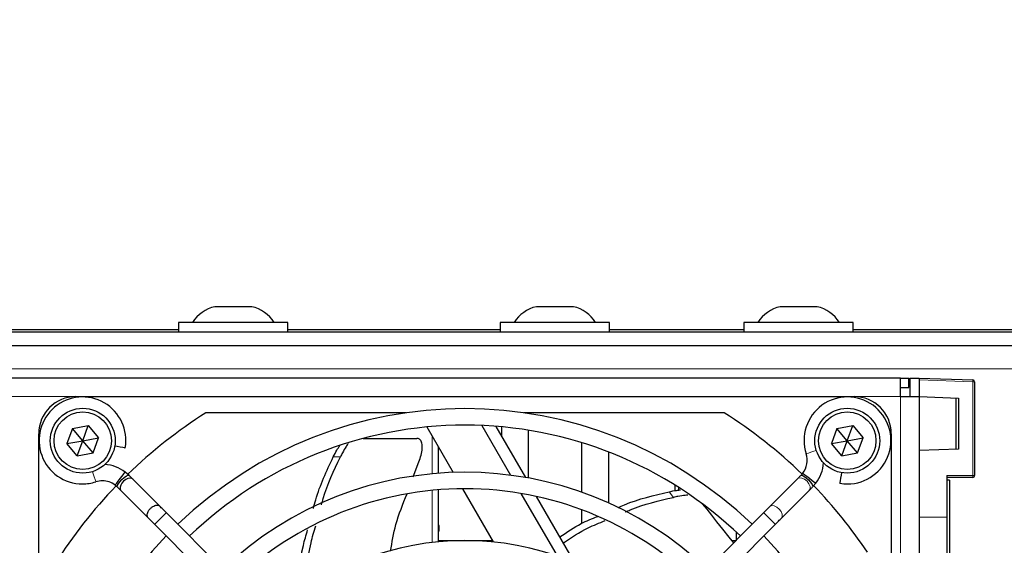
# Paper-space layout 'Blatt3' of a CAD drawing. Header units: millimetres. Extents: x 5 to 418, y 2 to 292.
# Tile 43 of 50: x 81 to 107, y 239 to 253. Entities that reach past the tile are written whole.
import ezdxf

# ---------------------------------------------------------------- set-up
doc = ezdxf.new("R2010")
doc.units = ezdxf.units.MM
doc.layers.add('SLD-0', color=7, linetype='Continuous')
doc.styles.add('SLDTEXTSTYLE1', font='TXT', dxfattribs={"width": 0.605})
doc.dimstyles.new('SLDDIMSTYLE0', dxfattribs={"dimtxt": 3.081982, "dimasz": 3.5, "dimexe": 0, "dimexo": 0.0625, "dimgap": 0.770496, "dimtad": 1, "dimdec": 1, "dimlfac": 4, "dimrnd": 1e-09, "dimzin": 12, "dimdsep": 46, "dimtxsty": 'SLDTEXTSTYLE1', "dimsah": 1, "dimcen": 0.09, "dimadec": 0, "dimazin": 3, "dimtfac": 1, "dimtofl": 0, "dimtmove": 0, "dimatfit": 3, "dimfxl": 1, "dimfrac": 2, "dimtolj": 1, "dimtzin": 12, "dimarcsym": 0})

# ---------------------------------------------------------------- blocks, each defined once
blk = doc.blocks.new('_D_13')
at = {"layer": 'SLD-0'}
for p, q in [((54.142, 241.215), (54.142, 270.265)), ((137.992, 241.215), (137.992, 270.265)), ((54.142, 269.265), (137.992, 269.265))]:
    blk.add_line(p, q, dxfattribs=at)
for points in [[(54.142, 269.265), (57.642, 268.805), (57.642, 269.725)], [(137.992, 269.265), (134.492, 269.725), (134.492, 268.805)]]:
    blk.add_solid(points, dxfattribs=at)
at = {"layer": 'SLD-0', "insert": (90.775, 273.358), "char_height": 3.175, "attachment_point": 1, "style": 'SLDTEXTSTYLE1'}
blk.add_mtext('335,4', dxfattribs=at)

psp = doc.layouts.new('Blatt3')

# ---------------------------------------------------------------- linework, layer by layer
at = {"color": 7, "linetype": 'Continuous', "lineweight": 25}
for p, q in [((87.1918, 245.2651), (86.1918, 245.2651)), ((95.8668, 245.2651), (94.8668, 245.2651)), ((102.4418, 245.2651), (101.4418, 245.2651)), ((85.2168, 244.8401), (85.2168, 244.5901)), ((88.1668, 244.8401), (85.2168, 244.8401)), ((88.1668, 244.5901), (88.1668, 244.8401)), ((93.8918, 244.8401), (93.8918, 244.5901)), ((96.8418, 244.8401), (93.8918, 244.8401)), ((96.8418, 244.5901), (96.8418, 244.8401)), ((100.4668, 244.8401), (100.4668, 244.5901)), ((103.4168, 244.8401), (100.4668, 244.8401)), ((103.4168, 244.5901), (103.4168, 244.8401)), ((55.8168, 244.5901), (136.3168, 244.5901)), ((85.2168, 244.6401), (73.4418, 244.6401)), ((93.8918, 244.6401), (88.1668, 244.6401)), ((100.4668, 244.6401), (96.8418, 244.6401)), ((109.0418, 244.6401), (103.4168, 244.6401)), ((55.8168, 244.2151), (136.3168, 244.2151)), ((104.6918, 243.3401), (56.6918, 243.3401)), ((104.6918, 242.8401), (104.6918, 243.3401)), ((104.6918, 243.3401), (104.9168, 243.3401)), ((104.9168, 243.0901), (104.9168, 243.3401)), ((104.9418, 243.3401), (105.1918, 243.3401)), ((104.9418, 243.3401), (104.9418, 242.8401)), ((105.1918, 243.3401), (106.6435, 243.2894)), ((105.1918, 243.3401), (105.1918, 242.8401)), ((104.6918, 243.0901), (104.9168, 243.0901)), ((106.6918, 243.2394), (106.6918, 240.7127)), ((82.4418, 242.8401), (103.4418, 242.8401)), ((104.6918, 242.8401), (105.1918, 242.8401)), ((105.1918, 242.8401), (106.2582, 242.8028)), ((105.1918, 242.8401), (105.1918, 219.8401)), ((106.1918, 241.425), (106.1918, 242.8051)), ((106.2582, 242.8028), (106.2582, 241.4273)), ((91.3531, 242.4026), (85.9487, 242.4026)), ((99.9349, 242.4026), (94.5305, 242.4026)), ((82.3506, 241.9839), (82.7769, 242.0596)), ((82.6293, 241.6526), (82.7769, 242.0596)), ((82.7769, 242.0596), (83.0556, 241.7283)), ((91.9128, 242.0221), (92.6207, 240.7961)), ((93.3934, 242.0621), (94.1671, 240.7219)), ((94.5788, 240.6589), (93.7822, 242.0386)), ((93.9234, 242.0266), (93.9234, 241.794)), ((102.9756, 241.9839), (103.4019, 242.0596)), ((103.2543, 241.6526), (103.4019, 242.0596)), ((103.4019, 242.0596), (103.6806, 241.7283)), ((81.4418, 223.5401), (81.4418, 241.8401)), ((82.3506, 241.9839), (82.2029, 241.5769)), ((82.6293, 241.6526), (82.3506, 241.9839)), ((82.6293, 241.6526), (83.0556, 241.7283)), ((82.908, 241.3212), (83.0556, 241.7283)), ((94.6451, 241.9355), (94.6451, 240.647)), ((102.9756, 241.9839), (102.8279, 241.5769)), ((103.2543, 241.6526), (102.9756, 241.9839)), ((103.2543, 241.6526), (103.6806, 241.7283)), ((103.533, 241.3212), (103.6806, 241.7283)), ((104.4418, 241.8401), (104.4418, 220.8401)), ((82.2029, 241.5769), (82.6293, 241.6526)), ((82.4817, 241.2455), (82.2029, 241.5769)), ((82.4817, 241.2455), (82.6293, 241.6526)), ((82.908, 241.3212), (82.6293, 241.6526)), ((90.1968, 241.7146), (91.6462, 241.7146)), ((92.2293, 240.7747), (92.2293, 241.474)), ((96.0885, 241.5999), (96.0885, 240.263)), ((102.8279, 241.5769), (103.2543, 241.6526)), ((103.1067, 241.2455), (102.8279, 241.5769)), ((103.1067, 241.2455), (103.2543, 241.6526)), ((103.533, 241.3212), (103.2543, 241.6526)), ((82.4817, 241.2455), (82.908, 241.3212)), ((96.8102, 241.3501), (96.8102, 239.9746)), ((103.1067, 241.2455), (103.533, 241.3212)), ((106.2582, 241.4273), (105.1918, 241.3901)), ((91.5462, 240.6823), (91.6923, 241.0852)), ((83.8775, 240.7186), (83.776, 240.8075)), ((102.056, 240.7757), (102.0061, 240.7186)), ((105.9418, 240.7127), (105.9418, 239.5901)), ((83.5061, 240.4543), (83.5632, 240.4043)), ((84.7082, 239.888), (83.9782, 240.6179)), ((98.6105, 240.3063), (98.6105, 240.4522)), ((101.9157, 240.6283), (101.1651, 239.8776)), ((102.3204, 240.4043), (102.4092, 240.5058)), ((106.6418, 240.6627), (105.9418, 240.6627)), ((106.0168, 240.5901), (105.9418, 240.5901)), ((106.0168, 240.5901), (106.0168, 238.5901)), ((83.6639, 240.3036), (84.3939, 239.5737)), ((92.2293, 238.9267), (92.2293, 240.3289)), ((92.8743, 240.3568), (93.7027, 238.922)), ((94.4512, 240.2298), (95.4243, 238.5443)), ((95.9061, 238.3598), (94.874, 240.1476)), ((98.698, 240.3971), (98.698, 240.3193)), ((101.4794, 239.5633), (102.23, 240.314)), ((91.9764, 232.6197), (84.8832, 239.7129)), ((101.0003, 239.7129), (93.9072, 232.6197)), ((96.0885, 239.7902), (96.0885, 239.4225)), ((84.5689, 239.3986), (91.6621, 232.3054)), ((92.2418, 239.3651), (92.2293, 239.3651)), ((92.2418, 239.2151), (92.2418, 239.3651)), ((94.2215, 232.3054), (101.3147, 239.3986)), ((105.9418, 239.5901), (105.9418, 238.3663)), ((92.2418, 239.2151), (92.2293, 239.2151)), ((100.2668, 238.9651), (100.2668, 239.1829)), ((92.2293, 238.9651), (93.1168, 238.9651)), ((93.1168, 238.9581), (93.1168, 238.9651)), ((93.1168, 238.9651), (93.6778, 238.9651)), ((100.1305, 238.9651), (100.2525, 238.9651))]:
    psp.add_line(p, q, dxfattribs=at)
at = {"color": 7, "linetype": 'Continuous', "lineweight": 18}
for p, q in [((134.8168, 243.5901), (57.3168, 243.5901)), ((106.6435, 243.2394), (105.1918, 243.2901)), ((106.6435, 240.7127), (106.6435, 243.2394)), ((106.6918, 243.2394), (106.6435, 243.2394)), ((82.4418, 242.8401), (78.9418, 242.8401)), ((104.6918, 242.8401), (103.4418, 242.8401)), ((104.6918, 219.8401), (104.6918, 242.8401)), ((92.0543, 240.7598), (92.0543, 241.7771)), ((89.5794, 241.2146), (89.3879, 241.2146)), ((105.9418, 240.7127), (106.6435, 240.7127)), ((106.6918, 240.7127), (106.6435, 240.7127)), ((92.0543, 238.9082), (92.0543, 240.3133)), ((98.5656, 240.1255), (98.4462, 240.2752)), ((105.9418, 239.5901), (105.1918, 239.5901))]:
    psp.add_line(p, q, dxfattribs=at)
at = {"color": 7, "linetype": 'Continuous', "lineweight": 25, "flags": 128}
for points in [[(83.7768, 241.4554), (83.7602, 241.4583), (83.7127, 241.4667), (83.6417, 241.4792), (83.5579, 241.494), (83.4919, 241.5056)], [(83.5061, 240.4543), (83.5164, 240.4677), (83.5456, 240.506), (83.5894, 240.5633), (83.641, 240.6309), (83.6927, 240.6985), (83.7365, 240.7558), (83.7657, 240.7941), (83.776, 240.8075), (83.776, 240.8075)], [(83.5629, 240.4046), (83.5618, 240.4059), (83.5601, 240.4358), (83.5828, 240.4849), (83.6264, 240.5456), (83.6844, 240.6087), (83.7478, 240.6647), (83.807, 240.7049), (83.8531, 240.7233), (83.8778, 240.7184)], [(102.0061, 240.7186), (101.994, 240.7066), (101.9821, 240.6947), (101.9704, 240.683), (101.9589, 240.6715), (101.9477, 240.6603), (101.9367, 240.6493), (101.9261, 240.6386), (101.9157, 240.6283)], [(102.0061, 240.7186), (102.0076, 240.72), (102.0374, 240.7218), (102.0865, 240.6991), (102.1471, 240.6556), (102.2103, 240.5976), (102.2662, 240.5342), (102.3065, 240.475), (102.325, 240.4289), (102.3204, 240.4043)], [(102.056, 240.7757), (102.0695, 240.7655), (102.1078, 240.7362), (102.165, 240.6924), (102.2326, 240.6408), (102.3002, 240.5892), (102.3575, 240.5454), (102.3958, 240.5161), (102.4092, 240.5058), (102.4092, 240.5058)], [(103.0571, 240.505), (103.06, 240.5217), (103.0684, 240.5691), (103.0809, 240.6401), (103.0957, 240.7239), (103.1073, 240.79)], [(83.9776, 240.6172), (83.95, 240.6365), (83.8957, 240.6441), (83.8458, 240.6335), (83.7885, 240.6059), (83.7316, 240.5615), (83.6844, 240.5062), (83.6532, 240.4491), (83.639, 240.3983), (83.642, 240.3415), (83.6606, 240.3071), (83.6606, 240.3071)], [(102.23, 240.314), (102.2404, 240.3243), (102.251, 240.335), (102.262, 240.346), (102.2732, 240.3572), (102.2847, 240.3687), (102.2964, 240.3804), (102.3083, 240.3923), (102.3204, 240.4043)], [(99.3414, 239.9546), (99.3506, 239.943), (99.462, 239.8034), (99.5888, 239.6444), (99.7308, 239.4663), (99.8878, 239.2695), (100.0593, 239.0544), (100.1846, 238.8972)], [(101.1651, 239.8776), (101.1468, 239.8593), (101.1276, 239.8401), (101.1076, 239.8202), (101.0869, 239.7995), (101.0658, 239.7783), (101.0442, 239.7568), (101.0223, 239.7349), (101.0003, 239.7129)], [(101.3147, 239.3986), (101.3366, 239.4206), (101.3585, 239.4424), (101.3801, 239.464), (101.4012, 239.4852), (101.4219, 239.5058), (101.4419, 239.5258), (101.4611, 239.545), (101.4794, 239.5633)]]:
    psp.add_lwpolyline(points, dxfattribs=at)
at = {"color": 7, "linetype": 'Continuous', "lineweight": 18, "flags": 128}
for points in [[(102.1457, 241.2985), (102.1618, 241.3037), (102.2077, 241.3185), (102.2763, 241.3407), (102.3572, 241.3669), (102.4205, 241.3873)], [(82.9833, 240.544), (82.9781, 240.5601), (82.9633, 240.606), (82.9411, 240.6746), (82.915, 240.7555), (82.8946, 240.8187)], [(101.9157, 240.6283), (101.919, 240.6314), (101.9681, 240.6524), (102.0331, 240.6458), (102.1042, 240.6126), (102.1705, 240.5579), (102.2219, 240.4899), (102.2507, 240.4191), (102.2524, 240.3563), (102.23, 240.314)], [(101.1651, 239.8776), (101.1684, 239.8808), (101.2174, 239.9017), (101.2825, 239.8951), (101.3535, 239.862), (101.4199, 239.8072), (101.4713, 239.7393), (101.5001, 239.6685), (101.5017, 239.6056), (101.4794, 239.5633)], [(84.8832, 239.7129), (84.8713, 239.701), (84.8372, 239.6669), (84.7862, 239.6159), (84.7261, 239.5558), (84.6659, 239.4956), (84.615, 239.4446), (84.5809, 239.4106), (84.5689, 239.3986)], [(101.0003, 239.7129), (101.0004, 239.7128), (101.0145, 239.6988), (101.0503, 239.663), (101.1024, 239.6108), (101.1629, 239.5503), (101.2226, 239.4906), (101.2724, 239.4409), (101.3047, 239.4086), (101.3147, 239.3986)]]:
    psp.add_lwpolyline(points, dxfattribs=at)
at = {"color": 7, "linetype": 'Continuous', "lineweight": 25}
for centre, radius in [((82.6293, 241.6526), 0.875), ((103.2543, 241.6526), 0.875), ((82.6293, 241.6526), 0.775), ((103.2543, 241.6526), 0.775)]:
    psp.add_circle(centre, radius, dxfattribs=at)
for centre, radius, start, end in [((86.4293, 244.2937), 1, 103.74131, 146.88111), ((86.9542, 244.2937), 1, 33.11889, 76.25869), ((95.1043, 244.2937), 1, 103.74131, 146.88111), ((95.6292, 244.2937), 1, 33.11889, 76.25869), ((101.6793, 244.2937), 1, 103.74131, 146.88111), ((102.2042, 244.2937), 1, 33.11889, 76.25869), ((106.6418, 243.2394), 0.05, 0, 88), ((82.4418, 241.8401), 1, 90, 180), ((82.623, 241.6588), 1.1716, 350, 270), ((103.2605, 241.6588), 1.1716, 270, 197.91104), ((103.4418, 241.8401), 1, 0, 90), ((92.9418, 231.3401), 13.0875, 122.29889, 134.05487), ((92.9418, 231.3401), 11.176, 46.13948, 133.86052), ((92.9418, 231.3401), 13.0875, 45.98193, 57.70111), ((92.9418, 231.3401), 10.7315, 90, 133.81332), ((92.9418, 231.3401), 10.7315, 46.18668, 90), ((101.6019, 241.1227), 0.5715, 322.6142, 17.91104), ((83.1591, 240.0002), 1.016, 52.6142, 86.14475), ((101.6019, 241.1227), 1.016, 322.6142, 356.14475), ((92.9418, 231.3401), 9.4615, 46.346, 133.654), ((106.6418, 240.7127), 0.05, 270, 0), ((92.9418, 231.3401), 13.0875, 135.9786, 147.70111), ((82.623, 241.6588), 1.1716, 270, 287.91104), ((83.1591, 240.0002), 0.5715, 90, 107.91104), ((83.1591, 240.0002), 0.5715, 52.6142, 90), ((92.9418, 231.3401), 13.0875, 33.92737, 44.03788), ((103.2605, 241.6588), 1.1716, 260, 270), ((92.9418, 231.3401), 9.017, 90, 133.58764), ((92.9418, 231.3401), 9.017, 46.41236, 90), ((92.9418, 231.3401), 11.176, 136.13948, 223.86052), ((92.9418, 231.3401), 11.176, 316.13948, 43.86052), ((92.9418, 231.3401), 7.62, 46.67136, 133.32864)]:
    psp.add_arc(centre, radius, start, end, dxfattribs=at)
at = {"color": 7, "linetype": 'Continuous', "lineweight": 18}
for centre, radius, start, end in [((106.2849, 243.2644), 0.3595, 356.01489, 3.98511), ((106.2839, 240.7002), 0.3598, 354.01464, 1.98713)]:
    psp.add_arc(centre, radius, start, end, dxfattribs=at)
at = {"color": 7, "linetype": 'Continuous', "lineweight": 25}
for points, knots in [([(89.3879, 241.2146), (89.4203, 241.2786), (89.4785, 241.3935), (89.538, 241.4845), (89.5644, 241.5249)], [0, 0, 0, 0, 0.55683653, 1, 1, 1, 1]), ([(89.7936, 241.5788), (89.774, 241.5516), (89.7236, 241.4817), (89.6477, 241.3507), (89.5981, 241.2518), (89.5794, 241.2146)], [0, 0, 0, 0, 0.2843369, 0.7300279, 1, 1, 1, 1]), ([(91.6923, 241.0852), (91.7168, 241.1452), (91.7658, 241.2651), (91.7953, 241.4419), (91.7871, 241.5892), (91.7403, 241.6842), (91.6849, 241.7131), (91.6517, 241.7143), (91.6462, 241.7146)], [0, 0, 0, 0, 0.2017135, 0.4033335, 0.606278, 0.8012801, 0.9668548, 1, 1, 1, 1]), ([(88.8513, 239.8282), (88.8714, 239.9057), (88.9958, 240.3863), (89.2091, 240.8367), (89.3879, 241.2146)], [0, 0, 0, 0, 0.1613224, 1, 1, 1, 1]), ([(89.0705, 239.9255), (89.0857, 239.9823), (89.2053, 240.4291), (89.405, 240.8485), (89.5794, 241.2146)], [0, 0, 0, 0, 0.1270274, 1, 1, 1, 1]), ([(83.9789, 240.6173), (83.963, 240.6332), (83.9319, 240.6643), (83.8955, 240.7006), (83.8778, 240.7183)], [0, 0, 0, 0, 0.5118558, 1, 1, 1, 1]), ([(83.5629, 240.4046), (83.5805, 240.387), (83.6166, 240.351), (83.6474, 240.3201), (83.6632, 240.3043)], [0, 0, 0, 0, 0.487963, 1, 1, 1, 1]), ([(90.9341, 238.6741), (90.9744, 238.916), (91.0628, 239.4479), (91.2671, 239.9473), (91.3784, 240.2195)], [0, 0, 0, 0, 0.4548762, 1, 1, 1, 1]), ([(97.0709, 239.8491), (97.1297, 239.8753), (97.5689, 240.0705), (98.039, 240.1802), (98.4462, 240.2752)], [0, 0, 0, 0, 0.1339034, 1, 1, 1, 1]), ([(98.4462, 240.2752), (98.5167, 240.29), (98.6286, 240.3135), (98.7247, 240.3229), (98.7603, 240.3264)], [0, 0, 0, 0, 0.62972214, 1, 1, 1, 1]), ([(98.9555, 240.1834), (98.931, 240.1821), (98.8536, 240.1781), (98.7144, 240.1569), (98.6063, 240.1341), (98.5656, 240.1255)], [0, 0, 0, 0, 0.22416769, 0.70733683, 1, 1, 1, 1]), ([(84.3906, 239.5772), (84.3834, 239.5879), (84.3671, 239.6122), (84.3654, 239.6631), (84.3813, 239.7208), (84.4127, 239.7781), (84.4599, 239.8334), (84.5168, 239.8778), (84.5744, 239.9056), (84.6309, 239.9174), (84.6784, 239.912), (84.6995, 239.8941), (84.7083, 239.8867)], [0, 0, 0, 0, 0.0912558, 0.2066748, 0.297916, 0.3985292, 0.5045798, 0.610633, 0.7112471, 0.8024901, 0.9179143, 1, 1, 1, 1]), ([(84.8832, 239.7129), (84.852, 239.7441), (84.7887, 239.8074), (84.7357, 239.8604), (84.7088, 239.8873)], [0, 0, 0, 0, 0.492763, 1, 1, 1, 1]), ([(97.2665, 239.7308), (97.3117, 239.7505), (97.7271, 239.9314), (98.1705, 240.034), (98.5656, 240.1255)], [0, 0, 0, 0, 0.108849, 1, 1, 1, 1]), ([(95.502, 239.0598), (95.689, 239.1875), (96.0101, 239.4067), (96.3708, 239.5505), (96.5215, 239.6105)], [0, 0, 0, 0, 0.5823227, 1, 1, 1, 1]), ([(84.3932, 239.5744), (84.4203, 239.5473), (84.4737, 239.4939), (84.5375, 239.4301), (84.5689, 239.3986)], [0, 0, 0, 0, 0.5071639, 1, 1, 1, 1]), ([(88.6172, 237.5608), (88.6509, 238.0124), (88.6964, 238.6224), (88.8692, 239.2069), (88.9141, 239.3587)], [0, 0, 0, 0, 0.74028035, 1, 1, 1, 1]), ([(95.5965, 238.8962), (95.8137, 239.0416), (96.1687, 239.2792), (96.5653, 239.436), (96.7191, 239.4968)], [0, 0, 0, 0, 0.61199208, 1, 1, 1, 1]), ([(88.416, 237.4171), (88.445, 237.8921), (88.4829, 238.5128), (88.6544, 239.1078), (88.6947, 239.2475)], [0, 0, 0, 0, 0.7651171, 1, 1, 1, 1])]:
    psp.add_open_spline(points, degree=3, knots=knots, dxfattribs=at)

# ---------------------------------------------------------------- dimensions: what is measured, and where the dimension line sits
at = {"layer": 'SLD-0'}
dim = psp.add_linear_dim(base=(137.9918, 269.2651), p1=(54.1418, 241.2151), p2=(137.9918, 241.2151), dimstyle='SLDDIMSTYLE0', dxfattribs=at)
dim.commit()
dim.dimension.update_dxf_attribs({"geometry": '_D_13', "text_midpoint": (96.0668, 269.2651), "dimtype": 160})

doc.saveas('drawing.dxf')
